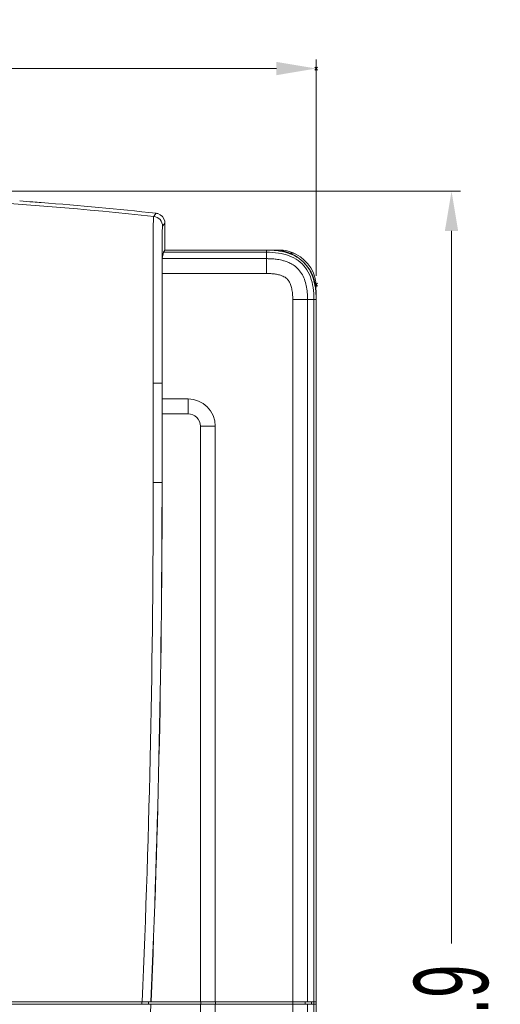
# Model space of a CAD drawing. Header units: millimetres. Extents: x -473 to 23648, y -382 to 1866.
# Tile 172 of 256: x 7814 to 7911, y 127 to 325. Entities that reach past the tile are written whole.
import ezdxf

# ---------------------------------------------------------------- set-up
doc = ezdxf.new("R2010")
doc.units = ezdxf.units.MM
doc.header["$LTSCALE"] = 80
doc.header["$PDMODE"] = 3
doc.header["$PDSIZE"] = 0.3
doc.layers.get('0').update_dxf_attribs({"linetype": 'CONTINUOUS'})
doc.styles.get("Standard").update_dxf_attribs({"font": 'technic_.ttf', "width": 0.7})
doc.dimstyles.get("Standard").update_dxf_attribs({"dimtxt": 3, "dimasz": 3, "dimexe": 0.18, "dimexo": 0.0625, "dimgap": 0.09, "dimtad": 1, "dimdsep": 46, "dimtxsty": 'Standard', "dimcen": 0.09, "dimadec": 0, "dimazin": 0, "dimtol": 1, "dimtp": 0.01, "dimtm": 0.01, "dimtfac": 1, "dimtofl": 0, "dimtmove": 0, "dimatfit": 3, "dimfxl": 1, "dimtolj": 1, "dimarcsym": 0})

# ---------------------------------------------------------------- blocks, each defined once
blk = doc.blocks.new('*D70')
at = {"color": 0, "lineweight": 0, "transparency": 16777216}
for p, q in [((7762.47, 290.57), (7903.27, 290.57)), ((7901.47, 282.57), (7901.47, 138.98)), ((7901.47, -43.3), (7901.47, 100.3)), ((7872.47, -51.3), (7903.27, -51.3))]:
    blk.add_line(p, q, dxfattribs=at)
for p in [(7760.67, 290.57), (7870.67, -51.3), (7901.47, -51.3)]:
    blk.add_point(p, dxfattribs=at)
for points in [[(7902.8, 282.57), (7900.13, 282.57), (7901.47, 290.57)], [(7900.13, -43.3), (7902.8, -43.3), (7901.47, -51.3)]]:
    blk.add_solid(points, dxfattribs=at)
at = {"color": 0, "lineweight": 0, "transparency": 16777216, "insert": (7901.47, 119.64), "char_height": 15, "attachment_point": 5, "rotation": 90}
blk.add_mtext('\\A1;341.9', dxfattribs=at)
blk = doc.blocks.new('*D73')
at = {"color": 0, "lineweight": 0, "transparency": 16777216}
for p, q in [((7644.17, 273.5), (7644.17, 317.08)), ((7874.17, 273.5), (7874.17, 317.08)), ((7652.17, 315.28), (7739.83, 315.28)), ((7866.17, 315.28), (7778.51, 315.28))]:
    blk.add_line(p, q, dxfattribs=at)
for p in [(7874.17, 315.28), (7644.17, 271.7), (7874.17, 271.7)]:
    blk.add_point(p, dxfattribs=at)
for points in [[(7652.17, 316.61), (7652.17, 313.94), (7644.17, 315.28)], [(7866.17, 313.94), (7866.17, 316.61), (7874.17, 315.28)]]:
    blk.add_solid(points, dxfattribs=at)
at = {"color": 0, "lineweight": 0, "transparency": 16777216, "insert": (7759.17, 315.28), "char_height": 15, "attachment_point": 5}
blk.add_mtext('\\A1;230.0', dxfattribs=at)

msp = doc.modelspace()

# ---------------------------------------------------------------- linework, layer by layer
at = {"color": 0, "linetype": 'Continuous', "lineweight": 0}
for p, q in [((7841.418, 285.479), (7841.627, 285.769)), ((7841.627, 285.769), (7841.634, 285.779)), ((7841.634, 285.779), (7841.881, 286.122)), ((7843.204, 283.491), (7843.496, 283.897)), ((7843.496, 283.897), (7843.503, 283.906)), ((7843.503, 283.906), (7843.666, 284.134)), ((7843.666, 284.134), (7843.666, 278.698)), ((7843.136, 276.966), (7843.375, 278.261)), ((7843.666, 278.698), (7843.375, 278.261)), ((7843.375, 278.261), (7864.173, 278.261)), ((7843.666, 278.698), (7864.173, 278.698)), ((7864.173, 278.698), (7864.173, 273.979)), ((7865.673, 278.698), (7864.173, 278.698)), ((7866.673, 278.631), (7866.673, 278.698)), ((7864.173, 276.966), (7843.136, 276.966)), ((7864.173, 273.979), (7843.081, 273.979)), ((7843.089, 271.274), (7843.089, 248.708)), ((7874.173, 9.137), (7874.173, 270.198)), ((7869.444, -44.572), (7869.444, 268.708)), ((7874.162, 268.708), (7869.444, 268.708)), ((7872.43, 127.208), (7872.43, 268.709)), ((7873.726, 268.708), (7873.726, 127.208)), ((7874.162, 268.708), (7874.162, 127.208)), ((7841.313, 231.858), (7841.313, 251.858)), ((7841.313, 251.858), (7843.083, 251.858)), ((7843.083, 231.858), (7843.083, 251.858)), ((7843.103, 245.708), (7843.089, 248.708)), ((7843.089, 248.708), (7848.323, 248.708)), ((7848.323, 245.708), (7848.323, 248.708)), ((7843.103, 231.858), (7843.103, 245.708)), ((7843.103, 245.708), (7848.323, 245.708)), ((7850.823, 243.208), (7850.823, 127.208)), ((7850.823, 243.208), (7853.823, 243.208)), ((7853.823, 243.208), (7853.823, 127.208)), ((7841.313, 231.858), (7843.083, 231.858)), ((7843.103, 231.858), (7843.083, 231.858)), ((7644.183, 127.208), (7874.162, 127.208)), ((7839.001, 126.708), (7839.001, 127.208)), ((7840.325, 126.708), (7840.325, 127.208)), ((7840.354, 126.708), (7840.354, 127.208)), ((7850.888, 126.708), (7850.888, 127.208)), ((7853.888, 126.708), (7853.888, 127.208)), ((7871.933, 126.708), (7871.933, 127.208)), ((7873.227, 126.708), (7873.227, 127.208)), ((7873.673, 126.708), (7873.673, 127.208)), ((7644.183, 126.708), (7874.162, 126.708)), ((7850.823, 126.708), (7850.823, -12.409)), ((7853.823, 126.708), (7853.823, -12.409)), ((7872.43, -44.572), (7872.43, 126.708)), ((7873.726, 126.708), (7873.726, -45.867)), ((7874.162, 126.708), (7874.162, 10.137))]:
    msp.add_line(p, q, dxfattribs=at)
for centre, radius, start, end in [((7759.159, -480.853), 770.734, 83.873279, 89.999003), ((7759.159, -480.182), 770.756, 85.691727, 85.891988), ((7759.161, -480.157), 770.731, 85.568197, 85.691727), ((7759.192, -479.776), 770.348, 83.838023, 85.568355), ((7841.666, 284.131), 2.003, 73.36848, 83.8297), ((7841.667, 284.134), 1.999, 10.48031, 73.36011), ((7841.204, 283.49), 2.001, 0.03331, 83.85171), ((7841.662, 284.133), 2.004, 0.00807, 10.472), ((7865.673, 270.198), 8.5, 0, 90), ((7866.673, 271.198), 7.5, 64.28614, 90), ((7869.173, 276.097), 2, 62.96431, 98.19401), ((7866.673, 271.198), 7.5, 0, 62.96431), ((7866.606, 271.145), 7.151, 50.56752, 55.46883), ((7866.579, 271.114), 7.192, 39.35771, 50.5601), ((7438.428, 271.498), 404.661, 359.96837, 0.35133), ((7866.613, 271.144), 7.146, 34.66572, 39.34939), ((7848.323, 243.208), 5.5, 0, 90), ((7848.323, 243.208), 2.5, 0, 90), ((5386.91, 231.861), 2454.403, 357.55624, 359.999939), ((5393.673, 231.858), 2449.41, 357.551317, 0.000003), ((5393.673, 231.858), 2449.43, 357.551337, 0), ((5393.673, 231.858), 2449.41, 354.81723, 357.539611)]:
    msp.add_arc(centre, radius, start, end, dxfattribs=at)
for points, start_tangent, end_tangent in [([(7841.313, 251.858), (7841.312, 256.064), (7841.31, 259.948), (7841.307, 263.533), (7841.302, 266.839), (7841.296, 269.883), (7841.29, 272.681), (7841.283, 275.247), (7841.276, 277.585), (7841.274, 279.693), (7841.281, 281.535), (7841.3, 283.046), (7841.327, 284.147), (7841.355, 284.897), (7841.385, 285.32), (7841.418, 285.479)], (-0.0000019, 1), (0.5541427, 0.8324217)), ([(7843.094, 275.261), (7843.097, 276.976), (7843.102, 278.534), (7843.108, 279.928), (7843.115, 281.14), (7843.126, 282.118), (7843.14, 282.778), (7843.158, 283.182), (7843.18, 283.402), (7843.204, 283.491)], (0.001732, 0.9999985), (0.5832823, 0.8122695)), ([(7864.173, 278.698), (7865.706, 278.635)], (1, 0), (0.9962684, -0.0863088)), ([(7873.726, 268.708), (7873.553, 271.138), (7873.003, 273.282), (7872.023, 275.115), (7870.559, 276.573), (7868.729, 277.546), (7866.591, 278.09), (7864.173, 278.261)], (0, 1), (-1, 0)), ([(7865.706, 278.635), (7866.794, 278.499), (7869.041, 277.892), (7870.659, 277.036)], (0.9962684, -0.0863088), (0.8236449, -0.5671059)), ([(7843.094, 275.261), (7843.101, 275.912), (7843.111, 276.434), (7843.123, 276.793), (7843.136, 276.966)], (0.0082491, 0.999966), (0.1811057, 0.9834636)), ([(7872.43, 268.709), (7872.365, 270.168), (7872.163, 271.528), (7871.795, 272.812), (7871.212, 274.004), (7870.403, 275.014), (7869.499, 275.729), (7868.658, 276.175), (7867.911, 276.458), (7867.251, 276.641), (7866.662, 276.763), (7866.134, 276.845), (7865.658, 276.898), (7865.229, 276.933), (7864.841, 276.953), (7864.49, 276.963), (7864.173, 276.966)], (0.0000194, 1), (-1, -0.0000003)), ([(7843.081, 273.979), (7843.084, 274.644), (7843.094, 275.261)], (-0.006868, 0.9999764), (0.0082491, 0.999966)), ([(7869.444, 268.708), (7869.392, 269.89), (7869.241, 270.911), (7868.999, 271.761), (7868.682, 272.417), (7868.312, 272.882), (7867.9, 273.206), (7867.452, 273.443), (7867, 273.613), (7866.559, 273.735), (7866.139, 273.823), (7865.743, 273.884), (7865.375, 273.925), (7865.035, 273.952), (7864.723, 273.969), (7864.436, 273.977), (7864.173, 273.979)], (0.0000694, 1), (-1, -0.0000005)), ([(7872.491, 275.209), (7873.355, 273.581), (7873.963, 271.334), (7874.1, 270.231)], (0.5690183, -0.8223249), (0.085595, -0.99633)), ([(7843.083, 251.858), (7843.083, 254.322), (7843.083, 256.617), (7843.084, 258.754), (7843.084, 260.743), (7843.084, 262.594), (7843.085, 264.317), (7843.086, 265.923), (7843.086, 267.419), (7843.087, 268.809), (7843.088, 270.093), (7843.089, 271.274)], (0, 1), (0.0009101, 0.9999996)), ([(7874.1, 270.231), (7874.162, 268.708)], (0.085595, -0.99633), (0, -1))]:
    msp.add_spline(points, degree=3, dxfattribs=dict(at, start_tangent=start_tangent, end_tangent=end_tangent))

# ---------------------------------------------------------------- dimensions: what is measured, and where the dimension line sits
at = {"color": 3, "lineweight": 0}
dim = msp.add_linear_dim(base=(7874.173, 315.277), p1=(7644.173, 271.698), p2=(7874.173, 271.698), dimstyle='Standard', override={"dimtxt": 15, "dimasz": 8, "dimexe": 1.8, "dimexo": 1.8, "dimtad": 0, "dimdec": 1, "dimzin": 0, "dimdsep": 0, "dimcen": 0.5, "dimtol": 0, "dimtdec": 4, "dimtzin": 0, "dimlwd": 0, "dimlwe": 0}, dxfattribs=at)
dim.commit()
dim.dimension.update_dxf_attribs({"geometry": '*D73', "text_midpoint": (7759.173, 315.277), "dimtype": 160})
dim = msp.add_linear_dim(base=(7901.468, -51.302), p1=(7760.673, 290.574), p2=(7870.673, -51.302), angle=270, text='341.9', dimstyle='Standard', override={"dimtxt": 15, "dimasz": 8, "dimexe": 1.8, "dimexo": 1.8, "dimtad": 0, "dimdec": 1, "dimzin": 0, "dimdsep": 0, "dimcen": 0.5, "dimtol": 0, "dimtdec": 4, "dimtzin": 0, "dimlwd": 0, "dimlwe": 0}, dxfattribs=at)
dim.commit()
dim.dimension.update_dxf_attribs({"geometry": '*D70', "text_midpoint": (7901.468, 119.636), "dimtype": 160})

doc.saveas('drawing.dxf')
